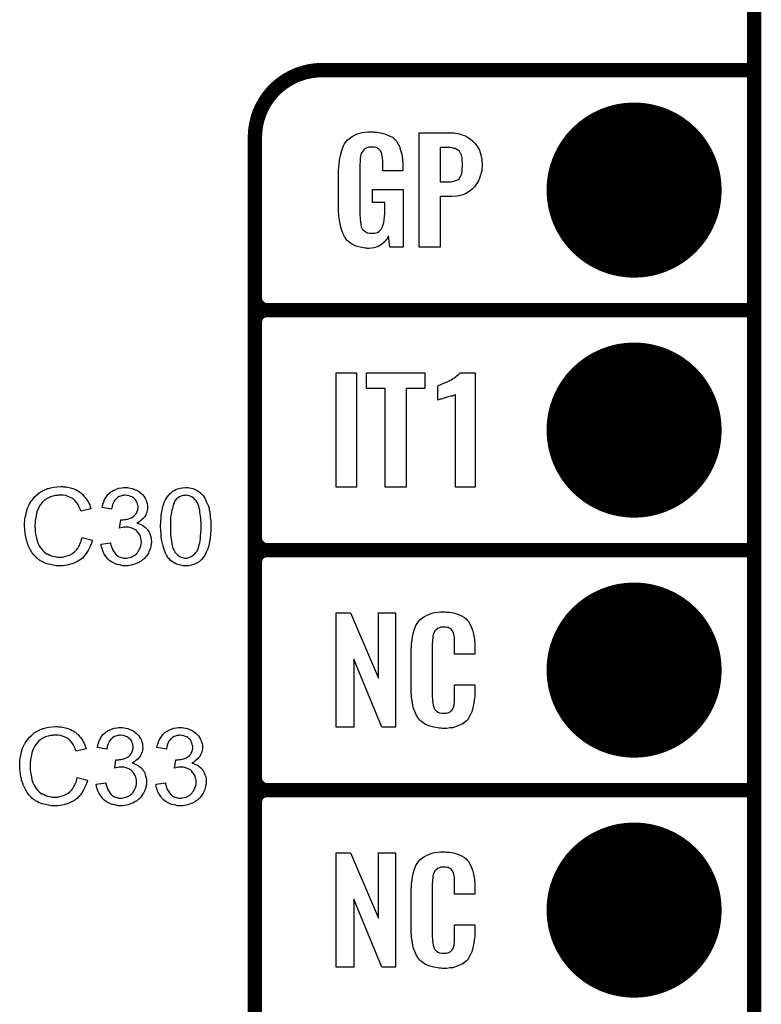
# Model space of a CAD drawing. Extents: x -0.07 to 0.95, y -0.15 to 2.2.
# Tile 8 of 18: x 0.64 to 0.95, y 0.36 to 0.77. Entities that reach past the tile are written whole.
import ezdxf

# ---------------------------------------------------------------- set-up
doc = ezdxf.new("R2010")
doc.units = 0
doc.layers.get('0').update_dxf_attribs({"linetype": 'CONTINUOUS'})
for name, color, linetype in [('gko', 6, 'CONTINUOUS'), ('gto', 2, 'CONTINUOUS'), ('gts', 1, 'CONTINUOUS')]:
    doc.layers.add(name, color=color, linetype=linetype)

# ---------------------------------------------------------------- blocks, each defined once
blk = doc.blocks.new('D12')
at = {"const_width": 0.003}
blk.add_lwpolyline([(-0.0015, 0, 1), (0.0015, 0, 1)], format="xyb", close=True, dxfattribs=at)
blk = doc.blocks.new('D47')
at = {"const_width": 0.0365}
blk.add_lwpolyline([(-0.01825, 0, 1), (0.01825, 0, 1)], format="xyb", close=True, dxfattribs=at)

msp = doc.modelspace()

# ---------------------------------------------------------------- linework, layer by layer
at = {"layer": 'gko', "color": 6, "const_width": 0.006}
msp.add_lwpolyline([(0.95, -0.05), (0.95, 2.2)], dxfattribs=at)
at = {"layer": 'gto', "color": 2, "const_width": 0.006}
for points in [[(0.77, 0.75, 0.414214), (0.742, 0.722)], [(0.742, 0.655, 0.414214), (0.747, 0.65)], [(0.747, 0.65, 0.414214), (0.742, 0.645)], [(0.747, 0.65, 0.414214), (0.742, 0.645)], [(0.742, 0.555, 0.414214), (0.747, 0.55)], [(0.747, 0.55, 0.414214), (0.742, 0.545)], [(0.747, 0.55, 0.414214), (0.742, 0.545)], [(0.742, 0.455, 0.414214), (0.747, 0.45)], [(0.747, 0.45, 0.414214), (0.742, 0.445)], [(0.747, 0.45, 0.414214), (0.742, 0.445)]]:
    msp.add_lwpolyline(points, format="xyb", dxfattribs=at)
for points in [[(0.77, 0.75), (0.77, 0.75)], [(0.77, 0.75), (0.77, 0.75)], [(0.77, 0.75), (0.95, 0.75)], [(0.742, -0.022), (0.742, 0.722)], [(0.742, 0.655), (0.742, 0.655)], [(0.742, 0.655), (0.742, 0.655)], [(0.747, 0.65), (0.747, 0.65)], [(0.747, 0.65), (0.747, 0.65)], [(0.747, 0.65), (0.747, 0.65)], [(0.747, 0.65), (0.747, 0.65)], [(0.747, 0.65), (0.95, 0.65)], [(0.747, 0.65), (0.95, 0.65)], [(0.742, 0.555), (0.742, 0.645)], [(0.742, 0.555), (0.742, 0.555)], [(0.742, 0.555), (0.742, 0.555)], [(0.747, 0.55), (0.747, 0.55)], [(0.747, 0.55), (0.747, 0.55)], [(0.747, 0.55), (0.747, 0.55)], [(0.747, 0.55), (0.747, 0.55)], [(0.747, 0.55), (0.95, 0.55)], [(0.747, 0.55), (0.95, 0.55)], [(0.742, 0.455), (0.742, 0.545)], [(0.742, 0.455), (0.742, 0.455)], [(0.742, 0.455), (0.742, 0.455)], [(0.747, 0.45), (0.747, 0.45)], [(0.747, 0.45), (0.747, 0.45)], [(0.747, 0.45), (0.747, 0.45)], [(0.747, 0.45), (0.747, 0.45)], [(0.747, 0.45), (0.95, 0.45)], [(0.747, 0.45), (0.95, 0.45)], [(0.742, 0.355), (0.742, 0.445)]]:
    msp.add_lwpolyline(points, dxfattribs=at)
at = {"layer": 'gto', "color": 2}
for points in [[(0.7916, 0.7242), (0.7923, 0.7242), (0.7929, 0.7241), (0.7944, 0.7239), (0.7961, 0.7235), (0.7977, 0.7228), (0.7993, 0.722), (0.7999, 0.7215), (0.8006, 0.7208), (0.8007, 0.7206), (0.8011, 0.7202), (0.8015, 0.7193), (0.8022, 0.7182), (0.8027, 0.7167), (0.8032, 0.715), (0.8035, 0.7129), (0.8036, 0.7105), (0.8036, 0.708), (0.7953, 0.708), (0.7953, 0.7106), (0.7953, 0.7107), (0.7953, 0.7111), (0.7953, 0.7116), (0.7953, 0.7121), (0.7951, 0.7134), (0.795, 0.7142), (0.7949, 0.7147), (0.7949, 0.7148), (0.7949, 0.715), (0.7949, 0.7153), (0.7947, 0.7156), (0.7943, 0.7164), (0.7937, 0.7171), (0.7935, 0.7172), (0.7932, 0.7174), (0.7929, 0.7176), (0.7924, 0.7177), (0.7919, 0.7179), (0.7913, 0.7179), (0.7902, 0.7179), (0.7899, 0.7179), (0.7894, 0.7179), (0.7883, 0.7175), (0.7878, 0.7172), (0.7874, 0.7168), (0.7872, 0.7167), (0.7868, 0.7161), (0.7863, 0.7153), (0.786, 0.7142), (0.786, 0.7141), (0.786, 0.7139), (0.7859, 0.7135), (0.7859, 0.713), (0.7858, 0.7124), (0.7858, 0.7117), (0.7857, 0.7108), (0.7857, 0.7099), (0.7857, 0.69), (0.7857, 0.6898), (0.7857, 0.6894), (0.7858, 0.6886), (0.7858, 0.6877), (0.786, 0.6868), (0.7862, 0.6858), (0.7863, 0.6847), (0.7867, 0.6839), (0.7868, 0.6838), (0.7869, 0.6836), (0.7873, 0.6833), (0.7876, 0.683), (0.7882, 0.6826), (0.7889, 0.6822), (0.7898, 0.6821), (0.7908, 0.682), (0.7912, 0.682), (0.7918, 0.6821), (0.7924, 0.6822), (0.7931, 0.6824), (0.7937, 0.6828), (0.7944, 0.6834), (0.7949, 0.684), (0.7949, 0.6841), (0.795, 0.6844), (0.7952, 0.6849), (0.7955, 0.6856), (0.7957, 0.6865), (0.7959, 0.6876), (0.796, 0.6889), (0.7961, 0.6904), (0.7961, 0.6948), (0.791, 0.6948), (0.791, 0.7003), (0.8038, 0.7003), (0.8038, 0.6762), (0.7982, 0.6762), (0.7976, 0.6809), (0.7976, 0.6808), (0.7975, 0.6807), (0.7972, 0.68), (0.7966, 0.6792), (0.7958, 0.6783), (0.7947, 0.6773), (0.7933, 0.6765), (0.7916, 0.6759), (0.7906, 0.6758), (0.7896, 0.6757), (0.7889, 0.6757), (0.7885, 0.6758), (0.7879, 0.6758), (0.7873, 0.6759), (0.7859, 0.6762), (0.7842, 0.6767), (0.7826, 0.6774), (0.7812, 0.6784), (0.7804, 0.679), (0.7799, 0.6797), (0.7799, 0.6798), (0.7798, 0.6799), (0.7796, 0.6802), (0.7794, 0.6805), (0.7792, 0.6809), (0.7789, 0.6815), (0.7787, 0.6821), (0.7784, 0.6828), (0.7781, 0.6836), (0.7778, 0.6846), (0.7774, 0.6866), (0.777, 0.6891), (0.7769, 0.6919), (0.7769, 0.7079), (0.7769, 0.708), (0.7769, 0.7082), (0.7769, 0.7086), (0.777, 0.7092), (0.777, 0.7099), (0.7771, 0.7106), (0.7773, 0.7125), (0.7776, 0.7144), (0.7782, 0.7165), (0.7789, 0.7184), (0.7794, 0.7193), (0.78, 0.7202), (0.78, 0.7203), (0.7801, 0.7204), (0.7805, 0.7208), (0.7814, 0.7215), (0.7825, 0.7223), (0.7838, 0.723), (0.7848, 0.7234), (0.7857, 0.7237), (0.7867, 0.724), (0.7879, 0.7241), (0.7891, 0.7243), (0.7912, 0.7243), (0.7916, 0.7242)], [(0.8256, 0.7237), (0.8264, 0.7236), (0.8273, 0.7234), (0.8283, 0.723), (0.8294, 0.7227), (0.8306, 0.7221), (0.8317, 0.7214), (0.8328, 0.7204), (0.8338, 0.7194), (0.8347, 0.718), (0.8356, 0.7166), (0.8361, 0.7147), (0.8366, 0.7127), (0.8367, 0.7103), (0.8367, 0.7101), (0.8367, 0.7097), (0.8366, 0.7091), (0.8365, 0.7082), (0.8363, 0.7073), (0.836, 0.7062), (0.8356, 0.705), (0.8351, 0.7038), (0.8344, 0.7026), (0.8335, 0.7014), (0.8325, 0.7004), (0.8313, 0.6994), (0.8298, 0.6985), (0.8282, 0.6979), (0.8261, 0.6975), (0.8239, 0.6973), (0.8192, 0.6973), (0.8192, 0.6762), (0.8105, 0.6762), (0.8105, 0.7238), (0.825, 0.7238), (0.8256, 0.7237)], [(0.8234, 0.7177), (0.8192, 0.7177), (0.8192, 0.7034), (0.8231, 0.7034), (0.8237, 0.7035), (0.8245, 0.7036), (0.8252, 0.7038), (0.826, 0.7041), (0.8267, 0.7044), (0.8272, 0.7049), (0.8273, 0.705), (0.8274, 0.7052), (0.8276, 0.7056), (0.8279, 0.7062), (0.8282, 0.7069), (0.8283, 0.7079), (0.8284, 0.709), (0.8285, 0.7103), (0.8285, 0.7104), (0.8285, 0.7107), (0.8285, 0.7113), (0.8284, 0.7119), (0.8283, 0.7133), (0.8282, 0.714), (0.8281, 0.7146), (0.8281, 0.7147), (0.828, 0.7149), (0.8277, 0.7154), (0.8272, 0.7162), (0.8264, 0.7168), (0.8263, 0.7168), (0.8261, 0.7169), (0.8258, 0.7171), (0.8255, 0.7173), (0.8249, 0.7174), (0.8242, 0.7176), (0.8234, 0.7177)], [(0.7843, 0.5762), (0.7758, 0.5762), (0.7758, 0.6238), (0.7843, 0.6238), (0.7843, 0.5762)], [(0.8128, 0.6174), (0.805, 0.6174), (0.805, 0.5762), (0.7963, 0.5762), (0.7963, 0.6174), (0.7885, 0.6174), (0.7885, 0.6238), (0.8128, 0.6238), (0.8128, 0.6174)], [(0.8338, 0.5762), (0.8256, 0.5762), (0.8256, 0.6148), (0.8254, 0.6147), (0.8252, 0.6146), (0.8248, 0.6144), (0.8243, 0.6142), (0.8235, 0.6141), (0.8225, 0.6138), (0.8213, 0.6134), (0.8212, 0.6134), (0.8208, 0.6133), (0.8204, 0.6131), (0.8198, 0.6129), (0.8193, 0.6129), (0.8188, 0.6127), (0.8184, 0.6126), (0.8182, 0.6125), (0.8182, 0.6185), (0.8183, 0.6185), (0.8186, 0.6187), (0.8192, 0.6189), (0.8197, 0.6191), (0.8205, 0.6194), (0.8214, 0.6198), (0.8233, 0.6207), (0.8234, 0.6208), (0.8238, 0.621), (0.8244, 0.6213), (0.8249, 0.6216), (0.8263, 0.6227), (0.8269, 0.6232), (0.8275, 0.6238), (0.8338, 0.6238), (0.8338, 0.5762)], [(0.6618, 0.5765), (0.6623, 0.5764), (0.6628, 0.5764), (0.6633, 0.5763), (0.6639, 0.5762), (0.6651, 0.5759), (0.6665, 0.5755), (0.6672, 0.5752), (0.6679, 0.5749), (0.6685, 0.5745), (0.6691, 0.5741), (0.6692, 0.574), (0.6693, 0.574), (0.6695, 0.5738), (0.6697, 0.5736), (0.6699, 0.5734), (0.6703, 0.5731), (0.6706, 0.5727), (0.6709, 0.5723), (0.6713, 0.5719), (0.6717, 0.5713), (0.6721, 0.5707), (0.6725, 0.5701), (0.6728, 0.5695), (0.6732, 0.5688), (0.6734, 0.568), (0.6737, 0.5672), (0.6696, 0.5662), (0.6696, 0.5663), (0.6695, 0.5664), (0.6694, 0.5665), (0.6693, 0.5668), (0.6692, 0.5671), (0.6691, 0.5674), (0.6687, 0.5682), (0.6683, 0.569), (0.6677, 0.5698), (0.667, 0.5706), (0.6663, 0.5713), (0.6662, 0.5714), (0.6659, 0.5716), (0.6654, 0.5718), (0.6648, 0.5721), (0.6641, 0.5724), (0.6632, 0.5727), (0.6621, 0.5729), (0.661, 0.5729), (0.6606, 0.5729), (0.6604, 0.5729), (0.66, 0.5729), (0.6597, 0.5728), (0.6588, 0.5727), (0.6578, 0.5725), (0.6568, 0.5722), (0.6557, 0.5717), (0.6548, 0.5711), (0.6547, 0.5711), (0.6547, 0.571), (0.6544, 0.5708), (0.6539, 0.5704), (0.6534, 0.5699), (0.6528, 0.5692), (0.6523, 0.5684), (0.6518, 0.5674), (0.6513, 0.5664), (0.6513, 0.5663), (0.6513, 0.5662), (0.6512, 0.5661), (0.6512, 0.5659), (0.6511, 0.5656), (0.651, 0.5653), (0.6509, 0.5645), (0.6507, 0.5635), (0.6505, 0.5625), (0.6504, 0.5614), (0.6503, 0.5602), (0.6503, 0.5602), (0.6503, 0.56), (0.6503, 0.5598), (0.6503, 0.5595), (0.6504, 0.5592), (0.6504, 0.5588), (0.6504, 0.5583), (0.6505, 0.5578), (0.6506, 0.5567), (0.6509, 0.5555), (0.6511, 0.5543), (0.6515, 0.5531), (0.6515, 0.5531), (0.6515, 0.553), (0.6516, 0.5528), (0.6517, 0.5526), (0.652, 0.552), (0.6524, 0.5514), (0.6529, 0.5507), (0.6536, 0.5499), (0.6543, 0.5492), (0.6552, 0.5485), (0.6552, 0.5485), (0.6553, 0.5485), (0.6555, 0.5484), (0.6557, 0.5483), (0.6559, 0.5482), (0.6562, 0.5481), (0.6568, 0.5478), (0.6576, 0.5475), (0.6586, 0.5473), (0.6596, 0.5471), (0.6606, 0.547), (0.661, 0.547), (0.6612, 0.5471), (0.6616, 0.5471), (0.6619, 0.5471), (0.6627, 0.5473), (0.6637, 0.5476), (0.6647, 0.5479), (0.6657, 0.5484), (0.6662, 0.5487), (0.6667, 0.5491), (0.6667, 0.5491), (0.6667, 0.5492), (0.6669, 0.5493), (0.6671, 0.5495), (0.6673, 0.5497), (0.6675, 0.55), (0.6678, 0.5502), (0.668, 0.5506), (0.6683, 0.551), (0.6686, 0.5515), (0.6689, 0.5519), (0.6691, 0.5525), (0.6694, 0.5531), (0.6696, 0.5537), (0.6698, 0.5544), (0.67, 0.5552), (0.6743, 0.5541), (0.6743, 0.5541), (0.6742, 0.5539), (0.6741, 0.5536), (0.674, 0.5532), (0.6739, 0.5528), (0.6737, 0.5523), (0.6734, 0.5518), (0.6732, 0.5512), (0.6725, 0.5499), (0.6717, 0.5486), (0.6712, 0.5479), (0.6707, 0.5473), (0.6701, 0.5467), (0.6695, 0.5462), (0.6694, 0.5461), (0.6693, 0.546), (0.6691, 0.5459), (0.6689, 0.5458), (0.6685, 0.5455), (0.6681, 0.5453), (0.6676, 0.5451), (0.6671, 0.5448), (0.6665, 0.5446), (0.6659, 0.5443), (0.6652, 0.5441), (0.6644, 0.5439), (0.6636, 0.5437), (0.6628, 0.5436), (0.6619, 0.5435), (0.661, 0.5434), (0.6605, 0.5434), (0.6601, 0.5435), (0.6597, 0.5435), (0.6592, 0.5435), (0.6587, 0.5436), (0.658, 0.5437), (0.6567, 0.544), (0.6553, 0.5443), (0.6539, 0.5448), (0.6533, 0.5452), (0.6526, 0.5455), (0.6526, 0.5456), (0.6525, 0.5456), (0.6523, 0.5458), (0.6521, 0.5459), (0.6518, 0.5461), (0.6515, 0.5464), (0.6511, 0.5467), (0.6508, 0.5471), (0.6504, 0.5475), (0.65, 0.5479), (0.6491, 0.549), (0.6484, 0.5502), (0.6477, 0.5516), (0.6477, 0.5517), (0.6476, 0.5518), (0.6475, 0.552), (0.6474, 0.5523), (0.6473, 0.5527), (0.6472, 0.5531), (0.647, 0.5537), (0.6468, 0.5542), (0.6467, 0.5548), (0.6465, 0.5555), (0.6463, 0.5569), (0.6461, 0.5586), (0.646, 0.5602), (0.646, 0.5603), (0.646, 0.5604), (0.646, 0.5607), (0.646, 0.561), (0.646, 0.5615), (0.6461, 0.562), (0.6461, 0.5626), (0.6462, 0.5632), (0.6465, 0.5645), (0.6468, 0.566), (0.6472, 0.5675), (0.6479, 0.5689), (0.6479, 0.5689), (0.648, 0.5691), (0.6481, 0.5693), (0.6483, 0.5695), (0.6484, 0.5698), (0.6487, 0.5702), (0.6493, 0.571), (0.6501, 0.572), (0.651, 0.5729), (0.6521, 0.5738), (0.6533, 0.5746), (0.6533, 0.5746), (0.6535, 0.5747), (0.6537, 0.5748), (0.6539, 0.5749), (0.6543, 0.575), (0.6546, 0.5752), (0.6551, 0.5754), (0.6556, 0.5756), (0.6562, 0.5757), (0.6568, 0.5759), (0.6581, 0.5762), (0.6595, 0.5764), (0.6611, 0.5765), (0.6615, 0.5765), (0.6618, 0.5765)], [(0.6889, 0.5761), (0.6895, 0.576), (0.6902, 0.5758), (0.691, 0.5756), (0.6919, 0.5753), (0.6927, 0.575), (0.6928, 0.575), (0.6928, 0.5749), (0.6931, 0.5748), (0.6935, 0.5745), (0.694, 0.5742), (0.6945, 0.5737), (0.6951, 0.5732), (0.6956, 0.5726), (0.6961, 0.5719), (0.6961, 0.5718), (0.6963, 0.5716), (0.6964, 0.5712), (0.6967, 0.5707), (0.6969, 0.5701), (0.6971, 0.5694), (0.6972, 0.5686), (0.6973, 0.5678), (0.6973, 0.5677), (0.6973, 0.5674), (0.6972, 0.5671), (0.6971, 0.5665), (0.697, 0.5659), (0.6968, 0.5653), (0.6965, 0.5647), (0.6961, 0.564), (0.6961, 0.5639), (0.6959, 0.5637), (0.6957, 0.5634), (0.6953, 0.563), (0.6948, 0.5626), (0.6943, 0.5622), (0.6936, 0.5617), (0.6928, 0.5613), (0.6929, 0.5613), (0.693, 0.5613), (0.6931, 0.5612), (0.6933, 0.5612), (0.6938, 0.561), (0.6945, 0.5607), (0.6952, 0.5604), (0.6959, 0.5599), (0.6966, 0.5593), (0.6973, 0.5586), (0.6973, 0.5585), (0.6975, 0.5582), (0.6978, 0.5578), (0.6981, 0.5572), (0.6983, 0.5564), (0.6986, 0.5555), (0.6988, 0.5545), (0.6989, 0.5534), (0.6989, 0.5534), (0.6989, 0.5532), (0.6989, 0.553), (0.6988, 0.5527), (0.6988, 0.5524), (0.6987, 0.5519), (0.6986, 0.5515), (0.6985, 0.551), (0.6981, 0.5499), (0.6978, 0.5493), (0.6976, 0.5487), (0.6972, 0.5481), (0.6968, 0.5475), (0.6963, 0.5469), (0.6958, 0.5464), (0.6957, 0.5463), (0.6956, 0.5462), (0.6954, 0.5461), (0.6952, 0.5459), (0.6949, 0.5457), (0.6946, 0.5454), (0.6941, 0.5452), (0.6936, 0.5449), (0.6931, 0.5446), (0.6925, 0.5444), (0.6919, 0.5441), (0.6912, 0.5439), (0.6905, 0.5437), (0.6897, 0.5436), (0.6889, 0.5435), (0.688, 0.5434), (0.6876, 0.5434), (0.6873, 0.5435), (0.687, 0.5435), (0.6866, 0.5436), (0.6861, 0.5437), (0.6856, 0.5438), (0.6845, 0.544), (0.6833, 0.5445), (0.6827, 0.5448), (0.6822, 0.5451), (0.6816, 0.5455), (0.6811, 0.5459), (0.681, 0.546), (0.6809, 0.5461), (0.6808, 0.5462), (0.6806, 0.5464), (0.6804, 0.5466), (0.6802, 0.547), (0.6799, 0.5473), (0.6796, 0.5477), (0.6794, 0.5482), (0.6791, 0.5486), (0.6786, 0.5497), (0.6782, 0.551), (0.678, 0.5517), (0.6779, 0.5525), (0.6819, 0.553), (0.6819, 0.5529), (0.6819, 0.5528), (0.6819, 0.5526), (0.682, 0.5524), (0.682, 0.5521), (0.6821, 0.5518), (0.6824, 0.5511), (0.6827, 0.5503), (0.6831, 0.5495), (0.6836, 0.5488), (0.6841, 0.5481), (0.6842, 0.5481), (0.6844, 0.5479), (0.6848, 0.5476), (0.6852, 0.5474), (0.6858, 0.5471), (0.6865, 0.5469), (0.6873, 0.5467), (0.6881, 0.5467), (0.6884, 0.5467), (0.6885, 0.5467), (0.6891, 0.5468), (0.6897, 0.5469), (0.6904, 0.5471), (0.6912, 0.5475), (0.692, 0.5479), (0.6928, 0.5486), (0.6928, 0.5487), (0.6931, 0.5489), (0.6934, 0.5494), (0.6937, 0.5499), (0.6941, 0.5506), (0.6944, 0.5514), (0.6946, 0.5523), (0.6947, 0.5533), (0.6947, 0.5534), (0.6947, 0.5535), (0.6947, 0.5536), (0.6946, 0.5538), (0.6946, 0.5543), (0.6945, 0.5549), (0.6943, 0.5556), (0.694, 0.5564), (0.6935, 0.5571), (0.6929, 0.5578), (0.6928, 0.5579), (0.6926, 0.5581), (0.6922, 0.5584), (0.6917, 0.5587), (0.691, 0.559), (0.6903, 0.5593), (0.6894, 0.5595), (0.6884, 0.5596), (0.688, 0.5596), (0.6877, 0.5595), (0.6873, 0.5595), (0.6868, 0.5594), (0.6862, 0.5593), (0.6856, 0.5592), (0.6861, 0.5626), (0.6863, 0.5626), (0.6865, 0.5626), (0.6871, 0.5626), (0.6876, 0.5627), (0.6882, 0.5628), (0.6889, 0.5629), (0.6897, 0.5631), (0.6904, 0.5634), (0.6912, 0.5639), (0.6913, 0.5639), (0.6913, 0.5639), (0.6916, 0.5641), (0.6919, 0.5644), (0.6922, 0.5648), (0.6926, 0.5654), (0.6929, 0.5661), (0.6932, 0.5669), (0.6933, 0.5674), (0.6933, 0.5679), (0.6933, 0.5679), (0.6933, 0.568), (0.6933, 0.5683), (0.6932, 0.5686), (0.6931, 0.5691), (0.6929, 0.5697), (0.6927, 0.5703), (0.6923, 0.5709), (0.6918, 0.5714), (0.6917, 0.5715), (0.6915, 0.5717), (0.6912, 0.5719), (0.6908, 0.5722), (0.6902, 0.5724), (0.6896, 0.5726), (0.6888, 0.5728), (0.688, 0.5729), (0.6876, 0.5729), (0.6872, 0.5728), (0.6867, 0.5727), (0.6861, 0.5725), (0.6855, 0.5723), (0.6848, 0.5719), (0.6842, 0.5714), (0.6842, 0.5714), (0.684, 0.5712), (0.6837, 0.5708), (0.6834, 0.5704), (0.6831, 0.5698), (0.6827, 0.569), (0.6825, 0.5682), (0.6823, 0.5671), (0.6783, 0.5678), (0.6783, 0.5679), (0.6784, 0.568), (0.6784, 0.5682), (0.6785, 0.5685), (0.6786, 0.5688), (0.6787, 0.5692), (0.679, 0.5701), (0.6794, 0.5711), (0.68, 0.5721), (0.6807, 0.5731), (0.6816, 0.5739), (0.6816, 0.574), (0.6817, 0.574), (0.6819, 0.5741), (0.682, 0.5743), (0.6823, 0.5744), (0.6826, 0.5746), (0.6829, 0.5748), (0.6833, 0.575), (0.6843, 0.5754), (0.6853, 0.5758), (0.6866, 0.576), (0.6872, 0.5761), (0.6884, 0.5761), (0.6889, 0.5761)], [(0.7141, 0.5761), (0.7147, 0.576), (0.7154, 0.5758), (0.7161, 0.5756), (0.7169, 0.5754), (0.7177, 0.575), (0.7177, 0.575), (0.7177, 0.575), (0.718, 0.5749), (0.7183, 0.5746), (0.7188, 0.5743), (0.7193, 0.5738), (0.7199, 0.5733), (0.7204, 0.5727), (0.7209, 0.572), (0.7209, 0.572), (0.7211, 0.5717), (0.7213, 0.5713), (0.7216, 0.5707), (0.7219, 0.57), (0.7223, 0.5692), (0.7226, 0.5683), (0.7229, 0.5673), (0.7229, 0.5672), (0.7229, 0.5671), (0.723, 0.567), (0.723, 0.5668), (0.7231, 0.5665), (0.7231, 0.5662), (0.7232, 0.5658), (0.7232, 0.5653), (0.7233, 0.5648), (0.7234, 0.5642), (0.7234, 0.5636), (0.7235, 0.5629), (0.7236, 0.5622), (0.7236, 0.5615), (0.7236, 0.5606), (0.7236, 0.5598), (0.7236, 0.5597), (0.7236, 0.5595), (0.7236, 0.5592), (0.7236, 0.5588), (0.7236, 0.5583), (0.7236, 0.5578), (0.7235, 0.5572), (0.7235, 0.5565), (0.7233, 0.555), (0.7231, 0.5535), (0.7228, 0.552), (0.7226, 0.5513), (0.7224, 0.5507), (0.7224, 0.5506), (0.7224, 0.5505), (0.7223, 0.5503), (0.7222, 0.5501), (0.7221, 0.5498), (0.7219, 0.5495), (0.7215, 0.5487), (0.7211, 0.5478), (0.7205, 0.5469), (0.7198, 0.5461), (0.7189, 0.5453), (0.7189, 0.5453), (0.7189, 0.5452), (0.7187, 0.5451), (0.7185, 0.545), (0.7183, 0.5449), (0.7181, 0.5447), (0.7174, 0.5444), (0.7165, 0.544), (0.7156, 0.5437), (0.7144, 0.5435), (0.7132, 0.5434), (0.7127, 0.5434), (0.7124, 0.5435), (0.712, 0.5435), (0.7116, 0.5436), (0.711, 0.5437), (0.7105, 0.5439), (0.7099, 0.544), (0.7093, 0.5442), (0.7087, 0.5445), (0.7081, 0.5448), (0.7075, 0.5452), (0.7069, 0.5457), (0.7064, 0.5462), (0.7059, 0.5467), (0.7058, 0.5468), (0.7057, 0.5469), (0.7056, 0.5471), (0.7054, 0.5475), (0.7051, 0.5479), (0.7049, 0.5485), (0.7046, 0.5491), (0.7043, 0.5499), (0.704, 0.5507), (0.7038, 0.5517), (0.7035, 0.5527), (0.7032, 0.5539), (0.703, 0.5552), (0.7029, 0.5566), (0.7028, 0.5581), (0.7027, 0.5598), (0.7027, 0.5598), (0.7027, 0.56), (0.7027, 0.5603), (0.7027, 0.5607), (0.7028, 0.5612), (0.7028, 0.5617), (0.7028, 0.5623), (0.7029, 0.563), (0.703, 0.5645), (0.7032, 0.566), (0.7035, 0.5675), (0.7037, 0.5682), (0.7039, 0.5689), (0.7039, 0.5689), (0.7039, 0.569), (0.704, 0.5692), (0.7041, 0.5695), (0.7042, 0.5698), (0.7044, 0.5701), (0.7048, 0.5709), (0.7052, 0.5717), (0.7058, 0.5726), (0.7065, 0.5735), (0.7074, 0.5742), (0.7074, 0.5742), (0.7074, 0.5743), (0.7076, 0.5744), (0.7078, 0.5745), (0.708, 0.5747), (0.7083, 0.5748), (0.709, 0.5752), (0.7098, 0.5755), (0.7108, 0.5758), (0.7119, 0.576), (0.7132, 0.5761), (0.7136, 0.5761), (0.7141, 0.5761)], [(0.7131, 0.5729), (0.7129, 0.5729), (0.7127, 0.5728), (0.7122, 0.5727), (0.7116, 0.5726), (0.7109, 0.5723), (0.7101, 0.5719), (0.7098, 0.5716), (0.7094, 0.5713), (0.7091, 0.571), (0.7087, 0.5706), (0.7087, 0.5705), (0.7086, 0.5704), (0.7086, 0.5702), (0.7084, 0.57), (0.7083, 0.5696), (0.7081, 0.5692), (0.708, 0.5687), (0.7078, 0.5681), (0.7076, 0.5674), (0.7074, 0.5666), (0.7072, 0.5658), (0.7071, 0.5648), (0.7069, 0.5637), (0.7068, 0.5625), (0.7068, 0.5612), (0.7068, 0.5598), (0.7068, 0.5597), (0.7068, 0.5594), (0.7068, 0.559), (0.7068, 0.5585), (0.7068, 0.5579), (0.7068, 0.5571), (0.7069, 0.5563), (0.707, 0.5555), (0.7072, 0.5537), (0.7074, 0.5528), (0.7075, 0.552), (0.7077, 0.5512), (0.708, 0.5505), (0.7083, 0.5498), (0.7086, 0.5493), (0.7086, 0.5492), (0.7087, 0.5492), (0.7089, 0.5489), (0.7093, 0.5484), (0.7098, 0.548), (0.7105, 0.5475), (0.7113, 0.5471), (0.7122, 0.5468), (0.7127, 0.5467), (0.7132, 0.5467), (0.7135, 0.5467), (0.7136, 0.5467), (0.7141, 0.5468), (0.7147, 0.547), (0.7154, 0.5473), (0.7162, 0.5478), (0.7166, 0.5481), (0.717, 0.5484), (0.7173, 0.5488), (0.7177, 0.5493), (0.7177, 0.5493), (0.7178, 0.5494), (0.7179, 0.5495), (0.718, 0.5498), (0.7182, 0.5501), (0.7183, 0.5505), (0.7185, 0.551), (0.7187, 0.5515), (0.7188, 0.5522), (0.719, 0.553), (0.7192, 0.5538), (0.7193, 0.5548), (0.7194, 0.5559), (0.7195, 0.557), (0.7196, 0.5583), (0.7196, 0.5598), (0.7196, 0.5598), (0.7196, 0.5598), (0.7196, 0.5601), (0.7196, 0.5605), (0.7196, 0.561), (0.7196, 0.5616), (0.7195, 0.5624), (0.7195, 0.5632), (0.7194, 0.5641), (0.7191, 0.5658), (0.719, 0.5667), (0.7188, 0.5675), (0.7186, 0.5683), (0.7183, 0.569), (0.7181, 0.5697), (0.7177, 0.5702), (0.7177, 0.5703), (0.7177, 0.5703), (0.7176, 0.5705), (0.7174, 0.5707), (0.717, 0.5711), (0.7165, 0.5716), (0.7158, 0.572), (0.715, 0.5725), (0.7146, 0.5726), (0.7141, 0.5728), (0.7136, 0.5728), (0.7131, 0.5729)], [(0.8006, 0.4762), (0.7949, 0.4762), (0.7832, 0.5046), (0.7832, 0.4762), (0.7758, 0.4762), (0.7758, 0.5238), (0.7819, 0.5238), (0.7935, 0.4966), (0.7935, 0.5238), (0.8006, 0.5238), (0.8006, 0.4762)], [(0.8218, 0.5242), (0.8224, 0.5242), (0.823, 0.5241), (0.8246, 0.5239), (0.8262, 0.5235), (0.8278, 0.5228), (0.8293, 0.5219), (0.83, 0.5214), (0.8306, 0.5207), (0.8307, 0.5205), (0.8311, 0.5201), (0.8315, 0.5192), (0.8321, 0.5181), (0.8326, 0.5167), (0.8331, 0.515), (0.8335, 0.5129), (0.8336, 0.5106), (0.8336, 0.5066), (0.8252, 0.5066), (0.8252, 0.5107), (0.8252, 0.5108), (0.8252, 0.5111), (0.8252, 0.5116), (0.8252, 0.5121), (0.8251, 0.5134), (0.825, 0.5141), (0.825, 0.5146), (0.825, 0.5147), (0.8249, 0.5149), (0.8247, 0.5154), (0.8243, 0.5163), (0.8238, 0.517), (0.8236, 0.5172), (0.8234, 0.5173), (0.823, 0.5175), (0.8226, 0.5177), (0.8221, 0.5178), (0.8214, 0.5179), (0.8203, 0.5179), (0.82, 0.5179), (0.8195, 0.5179), (0.8185, 0.5175), (0.818, 0.5173), (0.8176, 0.5169), (0.8174, 0.5167), (0.817, 0.5163), (0.8165, 0.5154), (0.8162, 0.5143), (0.8162, 0.5142), (0.8162, 0.5141), (0.8161, 0.5137), (0.8161, 0.5132), (0.816, 0.5127), (0.816, 0.5119), (0.8159, 0.5111), (0.8159, 0.5102), (0.8159, 0.4895), (0.8159, 0.4894), (0.8159, 0.4889), (0.816, 0.4882), (0.816, 0.4873), (0.8163, 0.4854), (0.8165, 0.4845), (0.8169, 0.4837), (0.817, 0.4836), (0.8171, 0.4834), (0.8174, 0.4832), (0.8177, 0.4829), (0.8183, 0.4825), (0.8189, 0.4822), (0.8198, 0.4821), (0.8207, 0.482), (0.8211, 0.482), (0.8214, 0.4821), (0.8218, 0.4821), (0.8228, 0.4823), (0.8233, 0.4826), (0.8237, 0.4829), (0.8238, 0.4829), (0.8238, 0.4831), (0.8242, 0.4835), (0.8247, 0.4844), (0.825, 0.4854), (0.825, 0.4855), (0.825, 0.4857), (0.825, 0.486), (0.8251, 0.4865), (0.8251, 0.487), (0.8252, 0.4878), (0.8252, 0.4886), (0.8252, 0.4895), (0.8252, 0.4938), (0.8336, 0.4938), (0.8336, 0.49), (0.8336, 0.4899), (0.8336, 0.4897), (0.8336, 0.4894), (0.8336, 0.4889), (0.8335, 0.4883), (0.8334, 0.4876), (0.8332, 0.4861), (0.8328, 0.4844), (0.8324, 0.4826), (0.8316, 0.4809), (0.8307, 0.4794), (0.8306, 0.4792), (0.8301, 0.4788), (0.8294, 0.4782), (0.8284, 0.4775), (0.827, 0.4769), (0.8252, 0.4762), (0.8243, 0.476), (0.8232, 0.4759), (0.822, 0.4757), (0.82, 0.4757), (0.8195, 0.4758), (0.8188, 0.4758), (0.8182, 0.4759), (0.8166, 0.4762), (0.8149, 0.4767), (0.8131, 0.4774), (0.8115, 0.4784), (0.8108, 0.479), (0.8102, 0.4797), (0.8102, 0.4798), (0.8101, 0.4799), (0.8099, 0.4802), (0.8097, 0.4805), (0.8092, 0.4814), (0.8087, 0.4827), (0.808, 0.4844), (0.8076, 0.4864), (0.8072, 0.4887), (0.8071, 0.4914), (0.8071, 0.5083), (0.8071, 0.5084), (0.8071, 0.5087), (0.8071, 0.5091), (0.8072, 0.5096), (0.8072, 0.5103), (0.8073, 0.511), (0.8075, 0.5128), (0.8078, 0.5147), (0.8084, 0.5166), (0.8091, 0.5186), (0.8102, 0.5203), (0.8102, 0.5203), (0.8103, 0.5204), (0.8107, 0.5209), (0.8115, 0.5216), (0.8126, 0.5223), (0.814, 0.523), (0.815, 0.5234), (0.8159, 0.5237), (0.8169, 0.524), (0.8181, 0.5241), (0.8193, 0.5243), (0.8213, 0.5243), (0.8218, 0.5242)], [(0.6598, 0.4765), (0.6603, 0.4764), (0.6608, 0.4764), (0.6613, 0.4763), (0.6619, 0.4762), (0.6631, 0.4759), (0.6645, 0.4755), (0.6652, 0.4752), (0.6659, 0.4749), (0.6665, 0.4745), (0.6671, 0.4741), (0.6672, 0.474), (0.6673, 0.474), (0.6675, 0.4738), (0.6677, 0.4736), (0.6679, 0.4734), (0.6683, 0.4731), (0.6686, 0.4727), (0.6689, 0.4723), (0.6693, 0.4719), (0.6697, 0.4713), (0.6701, 0.4708), (0.6705, 0.4701), (0.6708, 0.4695), (0.6712, 0.4688), (0.6714, 0.468), (0.6717, 0.4672), (0.6676, 0.4662), (0.6676, 0.4663), (0.6675, 0.4664), (0.6674, 0.4665), (0.6673, 0.4668), (0.6672, 0.4671), (0.6671, 0.4674), (0.6667, 0.4682), (0.6663, 0.469), (0.6657, 0.4698), (0.665, 0.4706), (0.6643, 0.4713), (0.6642, 0.4714), (0.6639, 0.4716), (0.6635, 0.4718), (0.6629, 0.4721), (0.6621, 0.4724), (0.6612, 0.4727), (0.6601, 0.4729), (0.659, 0.4729), (0.6586, 0.4729), (0.6584, 0.4729), (0.658, 0.4729), (0.6577, 0.4728), (0.6568, 0.4727), (0.6558, 0.4725), (0.6548, 0.4722), (0.6537, 0.4717), (0.6528, 0.4711), (0.6527, 0.4711), (0.6527, 0.471), (0.6524, 0.4708), (0.6519, 0.4704), (0.6514, 0.4699), (0.6508, 0.4692), (0.6503, 0.4684), (0.6498, 0.4674), (0.6493, 0.4664), (0.6493, 0.4663), (0.6493, 0.4662), (0.6492, 0.4661), (0.6492, 0.4659), (0.6491, 0.4656), (0.649, 0.4653), (0.6489, 0.4645), (0.6487, 0.4635), (0.6485, 0.4625), (0.6484, 0.4614), (0.6483, 0.4602), (0.6483, 0.4602), (0.6483, 0.46), (0.6483, 0.4598), (0.6483, 0.4595), (0.6484, 0.4592), (0.6484, 0.4588), (0.6484, 0.4583), (0.6485, 0.4578), (0.6486, 0.4567), (0.6489, 0.4555), (0.6491, 0.4543), (0.6495, 0.4531), (0.6495, 0.4531), (0.6495, 0.453), (0.6496, 0.4528), (0.6497, 0.4526), (0.65, 0.452), (0.6504, 0.4514), (0.6509, 0.4507), (0.6516, 0.4499), (0.6523, 0.4492), (0.6532, 0.4485), (0.6532, 0.4485), (0.6533, 0.4485), (0.6535, 0.4484), (0.6537, 0.4483), (0.6539, 0.4482), (0.6542, 0.4481), (0.6548, 0.4478), (0.6556, 0.4475), (0.6566, 0.4473), (0.6576, 0.4471), (0.6586, 0.447), (0.659, 0.447), (0.6592, 0.4471), (0.6596, 0.4471), (0.6599, 0.4471), (0.6607, 0.4473), (0.6617, 0.4476), (0.6627, 0.4479), (0.6637, 0.4484), (0.6642, 0.4487), (0.6647, 0.4491), (0.6647, 0.4491), (0.6647, 0.4492), (0.6649, 0.4493), (0.6651, 0.4495), (0.6653, 0.4497), (0.6655, 0.45), (0.6658, 0.4502), (0.666, 0.4506), (0.6663, 0.451), (0.6666, 0.4515), (0.6669, 0.4519), (0.6671, 0.4525), (0.6674, 0.4531), (0.6676, 0.4537), (0.6678, 0.4544), (0.668, 0.4552), (0.6723, 0.4541), (0.6723, 0.4541), (0.6722, 0.4539), (0.6721, 0.4536), (0.672, 0.4532), (0.6719, 0.4528), (0.6717, 0.4523), (0.6714, 0.4518), (0.6712, 0.4512), (0.6705, 0.4499), (0.6697, 0.4486), (0.6692, 0.4479), (0.6687, 0.4473), (0.6681, 0.4467), (0.6675, 0.4462), (0.6674, 0.4461), (0.6673, 0.446), (0.6671, 0.4459), (0.6669, 0.4458), (0.6665, 0.4455), (0.6661, 0.4453), (0.6656, 0.4451), (0.6651, 0.4448), (0.6645, 0.4446), (0.6639, 0.4443), (0.6632, 0.4441), (0.6624, 0.4439), (0.6616, 0.4437), (0.6608, 0.4436), (0.6599, 0.4435), (0.659, 0.4434), (0.6585, 0.4434), (0.6581, 0.4435), (0.6577, 0.4435), (0.6572, 0.4435), (0.6567, 0.4436), (0.656, 0.4437), (0.6547, 0.444), (0.6533, 0.4443), (0.6519, 0.4448), (0.6513, 0.4452), (0.6506, 0.4455), (0.6506, 0.4456), (0.6505, 0.4456), (0.6503, 0.4458), (0.6501, 0.4459), (0.6498, 0.4461), (0.6495, 0.4464), (0.6491, 0.4467), (0.6488, 0.4471), (0.6484, 0.4475), (0.648, 0.4479), (0.6471, 0.449), (0.6464, 0.4502), (0.6457, 0.4516), (0.6457, 0.4517), (0.6456, 0.4518), (0.6455, 0.452), (0.6454, 0.4523), (0.6453, 0.4527), (0.6452, 0.4531), (0.645, 0.4537), (0.6448, 0.4542), (0.6447, 0.4548), (0.6445, 0.4555), (0.6443, 0.4569), (0.6441, 0.4586), (0.644, 0.4602), (0.644, 0.4603), (0.644, 0.4604), (0.644, 0.4607), (0.644, 0.461), (0.644, 0.4615), (0.6441, 0.462), (0.6441, 0.4626), (0.6442, 0.4632), (0.6445, 0.4645), (0.6448, 0.466), (0.6452, 0.4675), (0.6459, 0.4689), (0.6459, 0.4689), (0.646, 0.4691), (0.6461, 0.4693), (0.6463, 0.4695), (0.6464, 0.4698), (0.6467, 0.4702), (0.6473, 0.471), (0.6481, 0.472), (0.649, 0.4729), (0.6501, 0.4738), (0.6513, 0.4746), (0.6513, 0.4746), (0.6515, 0.4747), (0.6517, 0.4748), (0.6519, 0.4749), (0.6523, 0.475), (0.6526, 0.4752), (0.6531, 0.4754), (0.6536, 0.4756), (0.6542, 0.4757), (0.6548, 0.4759), (0.6561, 0.4762), (0.6575, 0.4764), (0.6591, 0.4765), (0.6595, 0.4765), (0.6598, 0.4765)], [(0.6869, 0.4761), (0.6875, 0.476), (0.6882, 0.4758), (0.689, 0.4756), (0.6899, 0.4753), (0.6907, 0.475), (0.6908, 0.475), (0.6908, 0.4749), (0.6911, 0.4748), (0.6915, 0.4745), (0.692, 0.4742), (0.6925, 0.4737), (0.6931, 0.4732), (0.6936, 0.4726), (0.6941, 0.4719), (0.6941, 0.4718), (0.6943, 0.4716), (0.6945, 0.4712), (0.6947, 0.4707), (0.6949, 0.4701), (0.6951, 0.4694), (0.6952, 0.4686), (0.6953, 0.4678), (0.6953, 0.4677), (0.6953, 0.4674), (0.6952, 0.4671), (0.6951, 0.4665), (0.695, 0.4659), (0.6948, 0.4653), (0.6945, 0.4647), (0.6941, 0.464), (0.6941, 0.4639), (0.6939, 0.4637), (0.6937, 0.4634), (0.6933, 0.463), (0.6928, 0.4626), (0.6923, 0.4622), (0.6916, 0.4617), (0.6908, 0.4613), (0.6909, 0.4613), (0.691, 0.4613), (0.6911, 0.4612), (0.6913, 0.4612), (0.6918, 0.461), (0.6925, 0.4607), (0.6932, 0.4604), (0.6939, 0.4599), (0.6946, 0.4593), (0.6953, 0.4586), (0.6953, 0.4585), (0.6955, 0.4582), (0.6958, 0.4578), (0.6961, 0.4572), (0.6963, 0.4564), (0.6966, 0.4555), (0.6968, 0.4545), (0.6969, 0.4534), (0.6969, 0.4534), (0.6969, 0.4532), (0.6969, 0.453), (0.6968, 0.4527), (0.6968, 0.4524), (0.6967, 0.4519), (0.6966, 0.4515), (0.6965, 0.451), (0.6961, 0.4499), (0.6958, 0.4493), (0.6956, 0.4487), (0.6952, 0.4481), (0.6948, 0.4475), (0.6943, 0.4469), (0.6938, 0.4464), (0.6937, 0.4463), (0.6936, 0.4462), (0.6934, 0.4461), (0.6932, 0.4459), (0.6929, 0.4457), (0.6926, 0.4454), (0.6921, 0.4452), (0.6916, 0.4449), (0.6911, 0.4446), (0.6905, 0.4444), (0.6899, 0.4441), (0.6892, 0.4439), (0.6885, 0.4437), (0.6877, 0.4436), (0.6869, 0.4435), (0.686, 0.4434), (0.6856, 0.4434), (0.6853, 0.4435), (0.685, 0.4435), (0.6846, 0.4436), (0.6841, 0.4437), (0.6836, 0.4438), (0.6825, 0.444), (0.6813, 0.4445), (0.6807, 0.4448), (0.6802, 0.4451), (0.6796, 0.4455), (0.6791, 0.4459), (0.679, 0.446), (0.6789, 0.4461), (0.6788, 0.4462), (0.6787, 0.4464), (0.6784, 0.4466), (0.6782, 0.447), (0.6779, 0.4473), (0.6776, 0.4477), (0.6774, 0.4482), (0.6771, 0.4486), (0.6766, 0.4497), (0.6762, 0.451), (0.676, 0.4517), (0.6759, 0.4525), (0.6799, 0.453), (0.6799, 0.4529), (0.6799, 0.4528), (0.6799, 0.4526), (0.68, 0.4524), (0.68, 0.4521), (0.6801, 0.4518), (0.6804, 0.4511), (0.6807, 0.4503), (0.6811, 0.4495), (0.6816, 0.4488), (0.6821, 0.4481), (0.6822, 0.4481), (0.6824, 0.4479), (0.6828, 0.4476), (0.6832, 0.4474), (0.6838, 0.4471), (0.6845, 0.4469), (0.6853, 0.4467), (0.6861, 0.4467), (0.6864, 0.4467), (0.6866, 0.4467), (0.6871, 0.4468), (0.6877, 0.4469), (0.6884, 0.4471), (0.6892, 0.4475), (0.69, 0.4479), (0.6908, 0.4486), (0.6908, 0.4487), (0.6911, 0.4489), (0.6914, 0.4494), (0.6917, 0.4499), (0.6921, 0.4506), (0.6924, 0.4514), (0.6926, 0.4523), (0.6927, 0.4533), (0.6927, 0.4534), (0.6927, 0.4535), (0.6927, 0.4536), (0.6926, 0.4538), (0.6926, 0.4543), (0.6925, 0.4549), (0.6923, 0.4556), (0.692, 0.4564), (0.6915, 0.4571), (0.6909, 0.4578), (0.6908, 0.4579), (0.6906, 0.4581), (0.6902, 0.4584), (0.6897, 0.4587), (0.689, 0.459), (0.6883, 0.4593), (0.6874, 0.4595), (0.6864, 0.4596), (0.686, 0.4596), (0.6857, 0.4595), (0.6853, 0.4595), (0.6848, 0.4594), (0.6842, 0.4593), (0.6836, 0.4592), (0.6841, 0.4626), (0.6843, 0.4626), (0.6845, 0.4626), (0.6851, 0.4626), (0.6856, 0.4627), (0.6862, 0.4628), (0.6869, 0.4629), (0.6877, 0.4631), (0.6884, 0.4635), (0.6892, 0.4639), (0.6893, 0.4639), (0.6893, 0.4639), (0.6896, 0.4641), (0.6899, 0.4644), (0.6902, 0.4648), (0.6906, 0.4654), (0.6909, 0.4661), (0.6912, 0.4669), (0.6913, 0.4674), (0.6913, 0.4679), (0.6913, 0.4679), (0.6913, 0.468), (0.6913, 0.4683), (0.6912, 0.4686), (0.6911, 0.4691), (0.6909, 0.4697), (0.6907, 0.4703), (0.6903, 0.4709), (0.6898, 0.4714), (0.6897, 0.4715), (0.6895, 0.4717), (0.6892, 0.4719), (0.6888, 0.4722), (0.6882, 0.4724), (0.6876, 0.4726), (0.6868, 0.4728), (0.686, 0.4729), (0.6856, 0.4729), (0.6852, 0.4728), (0.6847, 0.4727), (0.6841, 0.4725), (0.6835, 0.4723), (0.6828, 0.4719), (0.6822, 0.4714), (0.6822, 0.4714), (0.682, 0.4712), (0.6817, 0.4708), (0.6814, 0.4704), (0.6811, 0.4698), (0.6807, 0.469), (0.6805, 0.4682), (0.6803, 0.4671), (0.6763, 0.4678), (0.6763, 0.4679), (0.6764, 0.468), (0.6764, 0.4682), (0.6765, 0.4685), (0.6766, 0.4688), (0.6767, 0.4692), (0.677, 0.4701), (0.6774, 0.4711), (0.678, 0.4721), (0.6787, 0.4731), (0.6796, 0.4739), (0.6796, 0.474), (0.6797, 0.474), (0.6799, 0.4741), (0.68, 0.4743), (0.6803, 0.4744), (0.6806, 0.4746), (0.6809, 0.4748), (0.6813, 0.475), (0.6823, 0.4754), (0.6833, 0.4758), (0.6846, 0.476), (0.6852, 0.4761), (0.6864, 0.4761), (0.6869, 0.4761)], [(0.7117, 0.4761), (0.7123, 0.476), (0.7131, 0.4758), (0.7139, 0.4756), (0.7147, 0.4753), (0.7156, 0.475), (0.7156, 0.475), (0.7157, 0.4749), (0.7159, 0.4748), (0.7163, 0.4745), (0.7168, 0.4742), (0.7174, 0.4737), (0.7179, 0.4732), (0.7185, 0.4726), (0.7189, 0.4719), (0.719, 0.4718), (0.7191, 0.4716), (0.7193, 0.4712), (0.7195, 0.4707), (0.7198, 0.4701), (0.72, 0.4694), (0.7201, 0.4686), (0.7201, 0.4678), (0.7201, 0.4677), (0.7201, 0.4674), (0.7201, 0.4671), (0.72, 0.4665), (0.7199, 0.4659), (0.7196, 0.4653), (0.7194, 0.4647), (0.719, 0.464), (0.7189, 0.4639), (0.7188, 0.4637), (0.7185, 0.4634), (0.7182, 0.463), (0.7177, 0.4626), (0.7171, 0.4622), (0.7165, 0.4617), (0.7157, 0.4613), (0.7157, 0.4613), (0.7158, 0.4613), (0.716, 0.4612), (0.7162, 0.4612), (0.7167, 0.461), (0.7173, 0.4607), (0.7181, 0.4604), (0.7188, 0.4599), (0.7195, 0.4593), (0.7201, 0.4586), (0.7202, 0.4585), (0.7204, 0.4582), (0.7206, 0.4578), (0.7209, 0.4572), (0.7212, 0.4564), (0.7215, 0.4555), (0.7217, 0.4545), (0.7217, 0.4534), (0.7217, 0.4534), (0.7217, 0.4532), (0.7217, 0.453), (0.7217, 0.4527), (0.7216, 0.4524), (0.7215, 0.4519), (0.7214, 0.4515), (0.7213, 0.451), (0.721, 0.4499), (0.7207, 0.4493), (0.7204, 0.4487), (0.72, 0.4481), (0.7196, 0.4475), (0.7192, 0.4469), (0.7186, 0.4464), (0.7186, 0.4463), (0.7185, 0.4462), (0.7183, 0.4461), (0.7181, 0.4459), (0.7178, 0.4457), (0.7174, 0.4454), (0.717, 0.4452), (0.7165, 0.4449), (0.716, 0.4446), (0.7154, 0.4444), (0.7148, 0.4441), (0.7141, 0.4439), (0.7133, 0.4437), (0.7126, 0.4436), (0.7118, 0.4435), (0.7109, 0.4434), (0.7105, 0.4434), (0.7102, 0.4435), (0.7098, 0.4435), (0.7094, 0.4436), (0.709, 0.4437), (0.7084, 0.4438), (0.7073, 0.444), (0.7062, 0.4445), (0.7056, 0.4448), (0.705, 0.4451), (0.7045, 0.4455), (0.7039, 0.4459), (0.7039, 0.446), (0.7038, 0.4461), (0.7036, 0.4462), (0.7035, 0.4464), (0.7033, 0.4466), (0.703, 0.447), (0.7028, 0.4473), (0.7025, 0.4477), (0.7022, 0.4482), (0.7019, 0.4486), (0.7014, 0.4497), (0.701, 0.451), (0.7009, 0.4517), (0.7008, 0.4525), (0.7047, 0.453), (0.7047, 0.4529), (0.7048, 0.4528), (0.7048, 0.4526), (0.7048, 0.4524), (0.7049, 0.4521), (0.705, 0.4518), (0.7052, 0.4511), (0.7055, 0.4503), (0.706, 0.4495), (0.7064, 0.4488), (0.707, 0.4481), (0.7071, 0.4481), (0.7072, 0.4479), (0.7076, 0.4476), (0.7081, 0.4474), (0.7086, 0.4471), (0.7093, 0.4469), (0.7101, 0.4467), (0.7109, 0.4467), (0.7112, 0.4467), (0.7114, 0.4467), (0.7119, 0.4468), (0.7126, 0.4469), (0.7133, 0.4471), (0.7141, 0.4475), (0.7149, 0.4479), (0.7156, 0.4486), (0.7157, 0.4487), (0.7159, 0.4489), (0.7162, 0.4494), (0.7166, 0.4499), (0.7169, 0.4506), (0.7172, 0.4514), (0.7175, 0.4523), (0.7175, 0.4533), (0.7175, 0.4534), (0.7175, 0.4535), (0.7175, 0.4536), (0.7175, 0.4538), (0.7175, 0.4543), (0.7173, 0.4549), (0.7171, 0.4556), (0.7168, 0.4564), (0.7163, 0.4571), (0.7157, 0.4578), (0.7157, 0.4579), (0.7154, 0.4581), (0.7151, 0.4584), (0.7145, 0.4587), (0.7139, 0.459), (0.7131, 0.4593), (0.7122, 0.4595), (0.7113, 0.4596), (0.7109, 0.4596), (0.7105, 0.4595), (0.7101, 0.4595), (0.7096, 0.4594), (0.7091, 0.4593), (0.7085, 0.4592), (0.709, 0.4626), (0.7092, 0.4626), (0.7094, 0.4626), (0.71, 0.4626), (0.7105, 0.4627), (0.7111, 0.4628), (0.7118, 0.4629), (0.7126, 0.4631), (0.7133, 0.4635), (0.7141, 0.4639), (0.7141, 0.4639), (0.7142, 0.4639), (0.7144, 0.4641), (0.7147, 0.4644), (0.7151, 0.4648), (0.7155, 0.4654), (0.7158, 0.4661), (0.716, 0.4669), (0.7161, 0.4674), (0.7161, 0.4679), (0.7161, 0.4679), (0.7161, 0.468), (0.7161, 0.4683), (0.716, 0.4686), (0.7159, 0.4691), (0.7157, 0.4697), (0.7155, 0.4703), (0.7151, 0.4709), (0.7146, 0.4714), (0.7146, 0.4715), (0.7144, 0.4717), (0.714, 0.4719), (0.7136, 0.4722), (0.7131, 0.4724), (0.7124, 0.4726), (0.7117, 0.4728), (0.7109, 0.4729), (0.7105, 0.4729), (0.7101, 0.4728), (0.7095, 0.4727), (0.7089, 0.4725), (0.7083, 0.4723), (0.7077, 0.4719), (0.7071, 0.4714), (0.707, 0.4714), (0.7068, 0.4712), (0.7066, 0.4708), (0.7062, 0.4704), (0.7059, 0.4698), (0.7056, 0.469), (0.7053, 0.4682), (0.7051, 0.4671), (0.7012, 0.4678), (0.7012, 0.4679), (0.7012, 0.468), (0.7013, 0.4682), (0.7013, 0.4685), (0.7014, 0.4688), (0.7016, 0.4692), (0.7018, 0.4701), (0.7023, 0.4711), (0.7029, 0.4721), (0.7036, 0.4731), (0.7044, 0.4739), (0.7045, 0.474), (0.7046, 0.474), (0.7047, 0.4741), (0.7049, 0.4743), (0.7051, 0.4744), (0.7054, 0.4746), (0.7058, 0.4748), (0.7062, 0.475), (0.7071, 0.4754), (0.7082, 0.4758), (0.7094, 0.476), (0.7101, 0.4761), (0.7112, 0.4761), (0.7117, 0.4761)], [(0.8006, 0.3762), (0.7949, 0.3762), (0.7832, 0.4046), (0.7832, 0.3762), (0.7758, 0.3762), (0.7758, 0.4238), (0.7819, 0.4238), (0.7935, 0.3966), (0.7935, 0.4238), (0.8006, 0.4238), (0.8006, 0.3762)], [(0.8218, 0.4242), (0.8224, 0.4242), (0.823, 0.4241), (0.8246, 0.4239), (0.8262, 0.4235), (0.8278, 0.4228), (0.8293, 0.4219), (0.83, 0.4214), (0.8306, 0.4207), (0.8307, 0.4205), (0.8311, 0.4201), (0.8315, 0.4192), (0.8321, 0.4181), (0.8326, 0.4167), (0.8331, 0.415), (0.8335, 0.4129), (0.8336, 0.4106), (0.8336, 0.4066), (0.8252, 0.4066), (0.8252, 0.4107), (0.8252, 0.4108), (0.8252, 0.4111), (0.8252, 0.4116), (0.8252, 0.4121), (0.8251, 0.4134), (0.825, 0.4141), (0.825, 0.4146), (0.825, 0.4147), (0.8249, 0.4149), (0.8247, 0.4154), (0.8243, 0.4163), (0.8238, 0.417), (0.8236, 0.4172), (0.8234, 0.4173), (0.823, 0.4175), (0.8226, 0.4177), (0.8221, 0.4178), (0.8214, 0.4179), (0.8203, 0.4179), (0.82, 0.4179), (0.8195, 0.4179), (0.8185, 0.4175), (0.818, 0.4173), (0.8176, 0.4169), (0.8174, 0.4167), (0.817, 0.4163), (0.8165, 0.4154), (0.8162, 0.4143), (0.8162, 0.4142), (0.8162, 0.4141), (0.8161, 0.4137), (0.8161, 0.4132), (0.816, 0.4127), (0.816, 0.4119), (0.8159, 0.4111), (0.8159, 0.4102), (0.8159, 0.3895), (0.8159, 0.3894), (0.8159, 0.3889), (0.816, 0.3882), (0.816, 0.3873), (0.8163, 0.3854), (0.8165, 0.3845), (0.8169, 0.3837), (0.817, 0.3836), (0.8171, 0.3834), (0.8174, 0.3832), (0.8177, 0.3829), (0.8183, 0.3825), (0.8189, 0.3822), (0.8198, 0.3821), (0.8207, 0.382), (0.8211, 0.382), (0.8214, 0.3821), (0.8218, 0.3821), (0.8228, 0.3823), (0.8233, 0.3826), (0.8237, 0.3829), (0.8238, 0.3829), (0.8238, 0.3831), (0.8242, 0.3835), (0.8247, 0.3844), (0.825, 0.3854), (0.825, 0.3855), (0.825, 0.3857), (0.825, 0.386), (0.8251, 0.3865), (0.8251, 0.387), (0.8252, 0.3878), (0.8252, 0.3886), (0.8252, 0.3895), (0.8252, 0.3938), (0.8336, 0.3938), (0.8336, 0.39), (0.8336, 0.3899), (0.8336, 0.3897), (0.8336, 0.3894), (0.8336, 0.3889), (0.8335, 0.3883), (0.8334, 0.3876), (0.8332, 0.3861), (0.8328, 0.3844), (0.8324, 0.3826), (0.8316, 0.3809), (0.8307, 0.3794), (0.8306, 0.3792), (0.8301, 0.3788), (0.8294, 0.3782), (0.8284, 0.3775), (0.827, 0.3769), (0.8252, 0.3762), (0.8243, 0.376), (0.8232, 0.3759), (0.822, 0.3757), (0.82, 0.3757), (0.8195, 0.3758), (0.8188, 0.3758), (0.8182, 0.3759), (0.8166, 0.3762), (0.8149, 0.3767), (0.8131, 0.3774), (0.8115, 0.3784), (0.8108, 0.379), (0.8102, 0.3797), (0.8102, 0.3798), (0.8101, 0.3799), (0.8099, 0.3802), (0.8097, 0.3805), (0.8092, 0.3814), (0.8087, 0.3827), (0.808, 0.3844), (0.8076, 0.3864), (0.8072, 0.3887), (0.8071, 0.3914), (0.8071, 0.4083), (0.8071, 0.4084), (0.8071, 0.4087), (0.8071, 0.4091), (0.8072, 0.4096), (0.8072, 0.4103), (0.8073, 0.411), (0.8075, 0.4128), (0.8078, 0.4147), (0.8084, 0.4166), (0.8091, 0.4186), (0.8102, 0.4203), (0.8102, 0.4203), (0.8103, 0.4204), (0.8107, 0.4209), (0.8115, 0.4216), (0.8126, 0.4223), (0.814, 0.423), (0.815, 0.4234), (0.8159, 0.4237), (0.8169, 0.424), (0.8181, 0.4241), (0.8193, 0.4243), (0.8213, 0.4243), (0.8218, 0.4242)]]:
    msp.add_lwpolyline(points, dxfattribs=at)

# ---------------------------------------------------------------- block references
at = {"layer": 'gto'}
for p in [(0.77, 0.75), (0.77, 0.75), (0.77, 0.75), (0.77, 0.75), (0.95, 0.75), (0.742, 0.722), (0.742, 0.722), (0.742, 0.655), (0.742, 0.655), (0.742, 0.655), (0.747, 0.65), (0.747, 0.65), (0.747, 0.65), (0.747, 0.65), (0.747, 0.65), (0.747, 0.65), (0.747, 0.65), (0.747, 0.65), (0.747, 0.65), (0.95, 0.65), (0.95, 0.65), (0.742, 0.645), (0.742, 0.645), (0.742, 0.645), (0.742, 0.555), (0.742, 0.555), (0.742, 0.555), (0.742, 0.555), (0.747, 0.55), (0.747, 0.55), (0.747, 0.55), (0.747, 0.55), (0.747, 0.55), (0.747, 0.55), (0.747, 0.55), (0.747, 0.55), (0.747, 0.55), (0.95, 0.55), (0.95, 0.55), (0.742, 0.545), (0.742, 0.545), (0.742, 0.545), (0.742, 0.455), (0.742, 0.455), (0.742, 0.455), (0.742, 0.455), (0.747, 0.45), (0.747, 0.45), (0.747, 0.45), (0.747, 0.45), (0.747, 0.45), (0.747, 0.45), (0.747, 0.45), (0.747, 0.45), (0.747, 0.45), (0.95, 0.45), (0.95, 0.45), (0.742, 0.445), (0.742, 0.445), (0.742, 0.445)]:
    msp.add_blockref('D12', p, dxfattribs=at)
at = {"layer": 'gts'}
for p in [(0.9, 0.7), (0.9, 0.6), (0.9, 0.5), (0.9, 0.4)]:
    msp.add_blockref('D47', p, dxfattribs=at)

doc.saveas('drawing.dxf')
